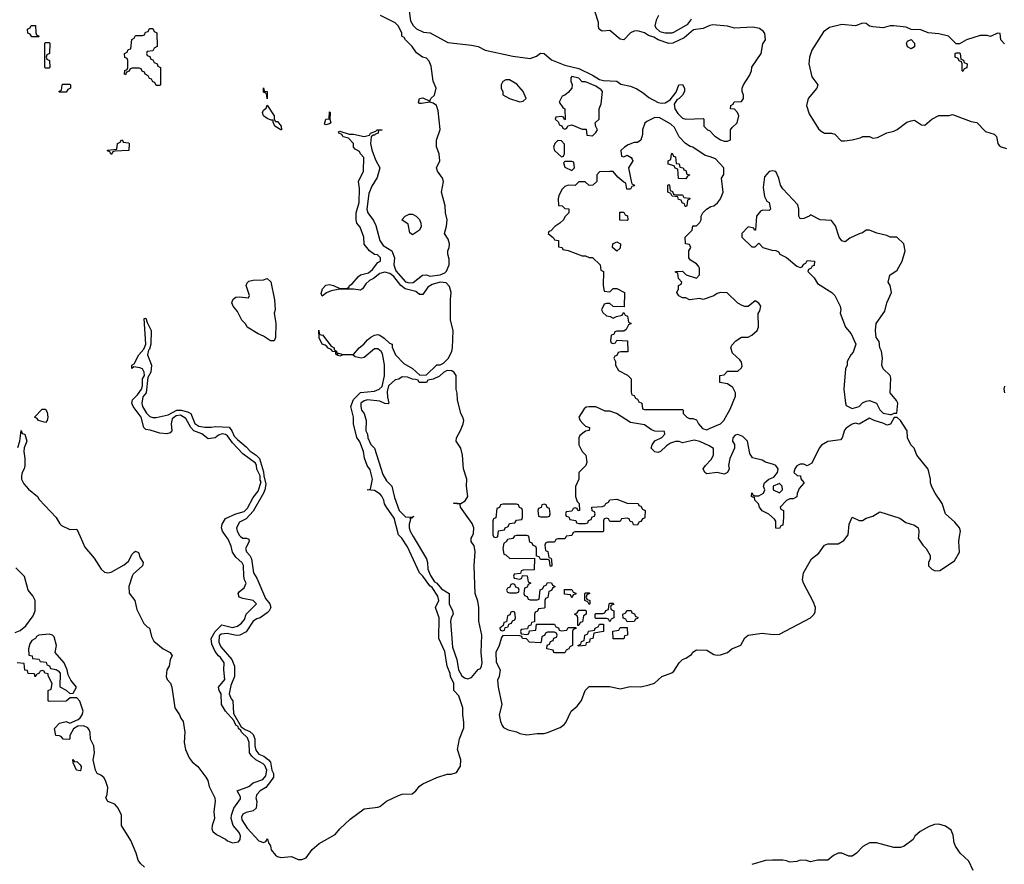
# Model space of a CAD drawing. Header units: inches. Extents: x 2808529 to 2951249, y 860290 to 1033701.
# Tile 82 of 153: x 2863541 to 2869229, y 1018106 to 1022986. Entities that reach past the tile are written whole.
import ezdxf

# ---------------------------------------------------------------- set-up
doc = ezdxf.new("R2010")
doc.units = ezdxf.units.IN
doc.header["$MEASUREMENT"] = 0
doc.layers.add('C8061', color=7, linetype='Continuous')
doc.layers.add('C8062', color=7, linetype='Continuous')

msp = doc.modelspace()

# ---------------------------------------------------------------- linework, layer by layer
at = {"layer": 'C8061', "color": 6}
for points in [[(2863889.1, 1020000), (2863917.5, 1019937.5), (2863970, 1019874.8), (2864010.4, 1019810.4), (2864030, 1019794), (2864050, 1019790.6), (2864070, 1019794), (2864144, 1019836), (2864170, 1019858), (2864190, 1019898), (2864202, 1019910), (2864210, 1019914.8), (2864226.4, 1019906.4), (2864237.1, 1019877.1), (2864253.4, 1019850), (2864250.8, 1019830), (2864197.1, 1019782.9), (2864190.3, 1019769.7), (2864170.4, 1019710), (2864172.7, 1019672.7), (2864206.8, 1019630), (2864217.1, 1019577.1), (2864257.5, 1019497.5), (2864277.1, 1019477.1), (2864290.5, 1019470), (2864302, 1019422), (2864314.9, 1019394.9), (2864370, 1019350.6), (2864410.8, 1019330), (2864420.7, 1019310), (2864410.4, 1019289.6), (2864404, 1019250), (2864390.7, 1019230), (2864386.8, 1019190), (2864393.2, 1019173.2), (2864412.4, 1019152.4), (2864419.1, 1019130), (2864436, 1019010), (2864464.7, 1018970), (2864470.8, 1018950.8), (2864484.7, 1018930), (2864494, 1018870), (2864490.5, 1018810), (2864498, 1018770), (2864520.3, 1018720.3), (2864538, 1018698), (2864570.3, 1018670.3), (2864616.3, 1018610), (2864626.8, 1018590), (2864635.9, 1018555.9), (2864667.3, 1018490), (2864670.7, 1018470), (2864662, 1018410), (2864666.8, 1018370), (2864653, 1018330), (2864650.6, 1018310), (2864655.9, 1018295.9), (2864677.1, 1018277.1), (2864730.3, 1018250.3), (2864740.9, 1018240.9), (2864770, 1018230.5), (2864805.2, 1018234.8), (2864814, 1018250), (2864817.2, 1018270), (2864809.2, 1018290), (2864774, 1018330), (2864762.7, 1018370), (2864763.7, 1018390), (2864777.2, 1018430), (2864816, 1018484), (2864815.5, 1018495.5), (2864798, 1018530), (2864864.1, 1018555.9), (2864890, 1018576.3), (2864944.8, 1018595.2), (2864963.2, 1018616.8), (2864969.3, 1018650), (2864957.5, 1018677.5), (2864947.2, 1018687.2), (2864904, 1018710), (2864881.2, 1018730), (2864869.2, 1018750), (2864867, 1018810), (2864856.2, 1018836.2), (2864821.2, 1018870), (2864818.6, 1018878.6), (2864805.2, 1018890), (2864802, 1018902), (2864790, 1018909), (2864777.2, 1018937.2), (2864729.4, 1018990), (2864706.6, 1019030), (2864703.7, 1019090), (2864693.2, 1019110), (2864689.2, 1019130), (2864725.6, 1019174.4), (2864719.3, 1019230), (2864721.2, 1019270), (2864701.5, 1019301.5), (2864689.3, 1019310), (2864670, 1019335.3), (2864650, 1019378), (2864647, 1019410), (2864670, 1019450.7), (2864709, 1019490), (2864770, 1019473), (2864798.7, 1019481.3), (2864821.6, 1019498.4), (2864839.7, 1019520.3), (2864850, 1019550.8), (2864908, 1019610), (2864889, 1019629), (2864830, 1019640.7), (2864809.4, 1019650), (2864803.7, 1019670), (2864810, 1019681), (2864837.2, 1019702.8), (2864849.2, 1019730), (2864839.3, 1019750), (2864836, 1019770), (2864832.7, 1019832.7), (2864826.8, 1019846.8), (2864790, 1019881.2), (2864770, 1019909), (2864762.9, 1019942.9), (2864744.8, 1019984.8), (2864734.2, 1020000)], [(2864816.8, 1020000), (2864830, 1019991), (2864850.7, 1019990.7), (2864863.6, 1019983.6), (2864866, 1019970), (2864846, 1019930), (2864850.6, 1019910.6), (2864870.7, 1019890), (2864880.7, 1019870), (2864890.6, 1019790), (2864910, 1019758), (2864961.6, 1019641.6), (2864986, 1019610), (2864990.7, 1019590), (2864981, 1019570), (2864970, 1019559), (2864930.8, 1019530), (2864910, 1019523.7), (2864890.4, 1019509.6), (2864850, 1019449.4), (2864812, 1019430), (2864792.5, 1019427.5), (2864738.9, 1019438.9), (2864705.2, 1019434.8), (2864693.7, 1019426.3), (2864690.4, 1019390), (2864703, 1019363), (2864766.8, 1019290), (2864782, 1019250), (2864782, 1019190), (2864760.9, 1019139.1), (2864750.6, 1019090), (2864761.6, 1019061.6), (2864771.3, 1019050), (2864776.3, 1018976.3), (2864820.7, 1018900.7), (2864844, 1018884), (2864870, 1018873.4), (2864890, 1018854.8), (2864899.1, 1018830), (2864899.1, 1018790), (2864905.2, 1018765.2), (2864922, 1018742), (2864950.8, 1018730), (2864978.8, 1018710), (2864990, 1018696), (2864998, 1018650), (2865006.8, 1018630), (2865006.8, 1018610), (2864990, 1018584), (2864962.8, 1018550), (2864930.4, 1018529.6), (2864910.5, 1018509.5), (2864904, 1018490), (2864910.5, 1018469.5), (2864906, 1018430), (2864890, 1018414), (2864850, 1018405.2), (2864830, 1018395.3), (2864822, 1018378), (2864823.5, 1018363.5), (2864854, 1018314), (2864921.4, 1018241.4), (2864950, 1018231.3), (2864962, 1018238), (2864972.7, 1018252.7), (2864978, 1018230), (2864990, 1018212), (2864993.4, 1018190), (2865018.5, 1018158.5), (2865030, 1018150.7), (2865050, 1018144.9), (2865110, 1018150.5), (2865150, 1018133), (2865170, 1018132.7), (2865195.9, 1018144.1), (2865230, 1018190.7), (2865270, 1018226.8), (2865362.9, 1018277.1), (2865389.3, 1018310), (2865450, 1018366.8), (2865530, 1018426.8), (2865610, 1018435.5), (2865620.9, 1018439.1), (2865659, 1018470), (2865730, 1018504), (2865750, 1018510.4), (2865807.3, 1018512.7), (2865829.7, 1018530.3), (2865850, 1018557.3), (2865870, 1018570.6), (2865950, 1018607.3), (2866010, 1018627.3), (2866032.5, 1018627.5), (2866063.7, 1018636.3), (2866087.2, 1018672.8), (2866089.5, 1018710), (2866069.6, 1018770), (2866082, 1018830), (2866105.8, 1018894.2), (2866107.5, 1018927.5), (2866100.9, 1018970), (2866100.9, 1019010), (2866078.4, 1019078.4), (2866049.2, 1019110), (2866049.5, 1019150), (2866029.6, 1019190), (2866027.5, 1019207.5), (2866009.5, 1019250), (2865996.2, 1019336.2), (2865962, 1019410), (2865963.7, 1019530), (2865942, 1019590), (2865961.2, 1019630), (2865955.5, 1019655.5), (2865924.5, 1019704.5), (2865910, 1019714), (2865869.3, 1019770), (2865849.5, 1019790), (2865780.9, 1019940.9), (2865749.3, 1019990), (2865739.4, 1020000)], [(2865814.8, 1020000), (2865890.7, 1019870), (2865896.3, 1019850), (2865898, 1019810), (2865913.7, 1019773.7), (2865937.5, 1019737.5), (2865950.6, 1019730), (2865978, 1019698), (2866021, 1019670), (2866022, 1019610), (2866040.7, 1019570), (2866044, 1019550), (2866033.4, 1019530), (2866030.4, 1019510), (2866040.4, 1019360.4), (2866066.8, 1019290), (2866076.3, 1019230), (2866094.9, 1019194.9), (2866110, 1019182.8), (2866130, 1019177.3), (2866150, 1019186), (2866190, 1019230.7), (2866202.7, 1019237.3), (2866209.5, 1019250.5), (2866212.7, 1019270), (2866207.3, 1019330), (2866209.6, 1019430), (2866192.7, 1019510), (2866192.3, 1019590), (2866187, 1019627), (2866172.7, 1019670), (2866166.6, 1019830), (2866172.5, 1019912.5), (2866166.3, 1019946.3), (2866149, 1019970), (2866149.5, 1019990), (2866154.2, 1020000)], [(2866277.3, 1020000), (2866278, 1019998), (2866290, 1019994), (2866302, 1019998), (2866302.3, 1020000)], [(2866396.9, 1020000), (2866390, 1019988), (2866358, 1019982), (2866352, 1019968), (2866338, 1019962), (2866332, 1019930), (2866338, 1019898), (2866350, 1019894), (2866372.7, 1019872.7), (2866514, 1019874), (2866512.7, 1019807.3), (2866450, 1019806), (2866438, 1019802), (2866434, 1019786), (2866398, 1019782), (2866394, 1019770), (2866398, 1019758), (2866430, 1019754), (2866442, 1019758), (2866446, 1019774), (2866472.7, 1019772.7), (2866478, 1019738), (2866494, 1019730), (2866478, 1019722), (2866472.7, 1019707.3), (2866458, 1019702), (2866454, 1019670), (2866458, 1019658), (2866472.7, 1019652.7), (2866478, 1019638), (2866490, 1019634), (2866530, 1019634), (2866542, 1019638), (2866548.4, 1019691.6), (2866562, 1019698), (2866570, 1019714), (2866582, 1019718), (2866590, 1019734), (2866612.7, 1019732.7), (2866618, 1019718), (2866634, 1019710), (2866618, 1019702), (2866612.7, 1019687.3), (2866598, 1019682), (2866592.7, 1019647.3), (2866578, 1019642), (2866574, 1019630), (2866574, 1019590), (2866570, 1019586), (2866538, 1019582), (2866532, 1019568), (2866518, 1019562), (2866514, 1019550), (2866514, 1019506), (2866498, 1019502), (2866492.7, 1019487.3), (2866478, 1019482), (2866474, 1019466), (2866438, 1019462), (2866434, 1019450), (2866438, 1019438), (2866470, 1019434), (2866482, 1019438), (2866486, 1019454), (2866522, 1019458), (2866526, 1019494), (2866630, 1019494), (2866638, 1019478), (2866652.7, 1019472.7), (2866658, 1019458), (2866670, 1019454), (2866702, 1019458), (2866710, 1019474), (2866754, 1019474), (2866752.7, 1019467.3), (2866738, 1019462), (2866734, 1019450), (2866734, 1019370), (2866718, 1019362), (2866714, 1019350), (2866698, 1019342), (2866690, 1019328), (2866632.7, 1019327.3), (2866626, 1019330), (2866622, 1019342), (2866586, 1019350), (2866587.3, 1019372.7), (2866602, 1019378), (2866607.3, 1019392.7), (2866622, 1019398), (2866627.3, 1019412.7), (2866642, 1019418), (2866646, 1019430), (2866642, 1019442), (2866630, 1019446), (2866590, 1019446), (2866578, 1019442), (2866572.7, 1019427.3), (2866558, 1019422), (2866554, 1019390), (2866550, 1019386), (2866486, 1019390), (2866468.4, 1019408.4), (2866446, 1019410), (2866442, 1019422), (2866430, 1019426), (2866332.7, 1019427.3), (2866323.6, 1019416.4), (2866310.6, 1019370), (2866290.6, 1019330), (2866292.7, 1019272.7), (2866316, 1019230), (2866310.8, 1019190.8), (2866302, 1019170), (2866304, 1019130), (2866326.8, 1019030), (2866310.6, 1018970), (2866318, 1018930), (2866327.7, 1018907.7), (2866336.3, 1018896.3), (2866363, 1018883), (2866410, 1018870.6), (2866430, 1018860.7), (2866470, 1018853.4), (2866530, 1018862), (2866570, 1018861.6), (2866590, 1018867.3), (2866663.9, 1018896.1), (2866686.3, 1018913.7), (2866695.6, 1018924.4), (2866727, 1018990), (2866760.7, 1019019.3), (2866787.2, 1019052.8), (2866806.6, 1019110), (2866830, 1019133), (2866950, 1019133.4), (2867010, 1019120.5), (2867067.2, 1019132.8), (2867130, 1019130.6), (2867177.6, 1019142.4), (2867207.2, 1019152.8), (2867249.7, 1019190.3), (2867307.8, 1019212.2), (2867319.1, 1019220.9), (2867349.7, 1019270.3), (2867369.3, 1019290), (2867390, 1019297.3), (2867422, 1019318), (2867430, 1019331), (2867450, 1019344), (2867510, 1019342), (2867550, 1019318.8), (2867570, 1019314), (2867590, 1019316.3), (2867629.6, 1019330.4), (2867655.3, 1019350), (2867707.3, 1019372.7), (2867730, 1019414.8), (2867750, 1019430.5), (2867830, 1019440.5), (2867892.8, 1019432.8), (2867930, 1019435.5), (2868109.7, 1019530.3), (2868129.7, 1019550.3), (2868136.2, 1019563.8), (2868138, 1019590), (2868124.7, 1019624.7), (2868069.4, 1019730.6), (2868062.9, 1019750), (2868069.7, 1019790), (2868116, 1019870), (2868157.2, 1019902.8), (2868189.3, 1019950), (2868210, 1019956.4), (2868270, 1019958), (2868302.5, 1019977.5), (2868319.1, 1020000)], [(2866697, 1020000), (2866690, 1019986), (2866650, 1019986), (2866638, 1019982), (2866630, 1019966), (2866590, 1019966), (2866578, 1019962), (2866574, 1019950), (2866578, 1019918), (2866592.7, 1019912.7), (2866598, 1019878), (2866610, 1019874), (2866612.7, 1019867.3), (2866614, 1019830), (2866610, 1019826), (2866606, 1019830), (2866602, 1019862), (2866590, 1019866), (2866550, 1019866), (2866542, 1019882), (2866526, 1019886), (2866526, 1019930), (2866522, 1019942), (2866507.3, 1019947.3), (2866502, 1019962), (2866487.3, 1019967.3), (2866482.3, 1020000)], [(2868732.5, 1020000), (2868731.3, 1019990), (2868758, 1019950), (2868778, 1019930), (2868801, 1019890), (2868801, 1019870), (2868791, 1019850), (2868791.1, 1019831.1), (2868810.7, 1019810.7), (2868830, 1019801), (2868856, 1019804), (2868940.7, 1019859.3), (2868969.4, 1019910), (2868966, 1019970), (2868971, 1020000)], [(2863515.3, 1019444.7), (2863543.1, 1019456.9), (2863576.6, 1019483.4), (2863619.3, 1019540.7), (2863629.3, 1019570), (2863629.3, 1019630), (2863617, 1019657), (2863589.2, 1019690), (2863569.4, 1019769.4), (2863518.9, 1019818.9)], [(2864261.2, 1018090), (2864239, 1018110), (2864225.2, 1018130), (2864214, 1018170), (2864183.3, 1018243.3), (2864129.6, 1018330), (2864129.3, 1018390), (2864109.3, 1018430), (2864090, 1018454), (2864049.5, 1018469.5), (2864039, 1018490), (2864046, 1018510), (2864049.3, 1018550), (2864037.2, 1018590), (2864027.2, 1018607.2), (2864010, 1018621.2), (2863988.7, 1018630), (2863979, 1018650), (2863965.2, 1018710), (2863972.7, 1018750), (2863969.5, 1018789.5), (2863949.5, 1018829.5), (2863947.2, 1018867.2), (2863942, 1018882), (2863934.2, 1018894.2), (2863910, 1018906.6), (2863876, 1018904), (2863851, 1018889), (2863831.3, 1018850), (2863831.3, 1018830), (2863827.3, 1018827.3), (2863791.6, 1018828.4), (2863782, 1018842), (2863770, 1018848.7), (2863749.3, 1018850), (2863742, 1018890), (2863770, 1018922), (2863810, 1018931.3), (2863830, 1018922), (2863878, 1018942), (2863890, 1018952), (2863902, 1018970), (2863908, 1018990), (2863888.9, 1019048.9), (2863870, 1019068), (2863850, 1019068), (2863832.7, 1019067.3), (2863810, 1019048.7), (2863710, 1019046), (2863706, 1019050), (2863706, 1019110), (2863722, 1019118), (2863728, 1019150), (2863706, 1019194), (2863706, 1019206), (2863686, 1019210), (2863682, 1019222), (2863670, 1019226), (2863658, 1019222), (2863654, 1019210), (2863638, 1019202), (2863630, 1019188), (2863626, 1019206), (2863590, 1019208.7), (2863586, 1019226), (2863570, 1019228), (2863566, 1019266), (2863526, 1019270)], [(2869050, 1018069.3), (2869023.6, 1018123.6), (2868973.2, 1018170), (2868947, 1018210), (2868939.5, 1018230), (2868934.5, 1018274.5), (2868922.5, 1018302.5), (2868890, 1018327), (2868850, 1018338), (2868825.2, 1018334.8), (2868795.8, 1018324.2), (2868743.8, 1018296.2), (2868712.5, 1018267.5), (2868702.8, 1018250), (2868650.6, 1018210), (2868630, 1018202.9), (2868590, 1018202), (2868490, 1018229.6), (2868450, 1018229.6), (2868412.3, 1018207.7), (2868376, 1018170), (2868350, 1018153.2), (2868330, 1018153.2), (2868290, 1018169.5), (2868270, 1018169.5), (2868242.8, 1018157.2), (2868210, 1018129.2), (2868150, 1018129.3), (2868110, 1018119.3), (2868087, 1018127), (2868050.5, 1018129.5), (2868030, 1018121.2), (2867990, 1018117.2), (2867970, 1018126.6), (2867950, 1018129.6), (2867890.5, 1018129.5), (2867850, 1018127), (2867770, 1018104.5)]]:
    msp.add_lwpolyline(points, dxfattribs=at)
for points in [[(2866390, 1019726), (2866378, 1019722), (2866372.7, 1019707.3), (2866358, 1019702), (2866354, 1019690), (2866358, 1019678), (2866370, 1019674), (2866410, 1019674), (2866422, 1019678), (2866426, 1019690), (2866422, 1019702), (2866407.3, 1019707.3), (2866402, 1019722)], [(2866730, 1019646), (2866722, 1019662), (2866687.3, 1019667.3), (2866687.3, 1019692.7), (2866730, 1019694), (2866738, 1019678), (2866752.7, 1019672.7), (2866752.7, 1019667.3), (2866738, 1019662)], [(2866830, 1019606), (2866822, 1019622), (2866806, 1019630), (2866806, 1019670), (2866810, 1019674), (2866830, 1019674), (2866834, 1019670), (2866818, 1019662), (2866814, 1019650), (2866818, 1019638), (2866834, 1019630), (2866834, 1019610)], [(2866950, 1019506), (2866942, 1019522), (2866930, 1019526), (2866870, 1019526), (2866866, 1019530), (2866866, 1019550), (2866870, 1019554), (2866910, 1019554), (2866922, 1019558), (2866927.3, 1019572.7), (2866942, 1019578), (2866946, 1019610), (2866950, 1019614), (2866970, 1019614), (2866972.7, 1019607.3), (2866958, 1019602), (2866954, 1019590), (2866958, 1019578), (2866974, 1019570), (2866974, 1019530), (2866958, 1019522)], [(2866390, 1019566), (2866378, 1019562), (2866372.7, 1019547.3), (2866358, 1019542), (2866354, 1019506), (2866338, 1019502), (2866334, 1019486), (2866314, 1019470), (2866318, 1019458), (2866330, 1019454), (2866342, 1019458), (2866346, 1019474), (2866362, 1019478), (2866366, 1019494), (2866382, 1019498), (2866387.3, 1019512.7), (2866402, 1019518), (2866406, 1019530), (2866402, 1019562)], [(2866766, 1019486), (2866766, 1019530), (2866762, 1019542), (2866746, 1019550), (2866762, 1019558), (2866770, 1019574), (2866810, 1019574), (2866814, 1019570), (2866814, 1019550), (2866798, 1019542), (2866792.7, 1019507.3), (2866778, 1019502), (2866770, 1019486)], [(2867050, 1019506), (2867042, 1019522), (2867027.3, 1019527.3), (2867026, 1019550), (2867042, 1019558), (2867047.3, 1019572.7), (2867072.7, 1019572.7), (2867078, 1019558), (2867092.7, 1019552.7), (2867098, 1019538), (2867112.7, 1019532.7), (2867110, 1019526), (2867098, 1019522), (2867090, 1019508)], [(2866770, 1019366), (2866766, 1019370), (2866782, 1019378), (2866787.3, 1019392.7), (2866802, 1019398), (2866806, 1019430), (2866822, 1019438), (2866827.3, 1019452.7), (2866862, 1019458), (2866866, 1019470), (2866882, 1019478), (2866890, 1019494), (2866912.7, 1019492.7), (2866914, 1019450), (2866858, 1019442), (2866852, 1019410), (2866834, 1019406), (2866832, 1019390), (2866814, 1019386), (2866810, 1019369)], [(2867030, 1019408), (2866969.1, 1019409.1), (2866967.3, 1019452.7), (2867002, 1019458), (2867010, 1019474), (2867050, 1019474), (2867051.3, 1019430), (2867034, 1019426)], [(2863710, 1019435.3), (2863650.9, 1019429.1), (2863638, 1019422), (2863631.3, 1019410), (2863610, 1019398), (2863599.8, 1019380.2), (2863591, 1019350), (2863594, 1019314), (2863612, 1019310), (2863614, 1019294), (2863650.9, 1019290.9), (2863654, 1019290), (2863658, 1019278), (2863692.7, 1019272.7), (2863698, 1019258), (2863712, 1019252), (2863718, 1019238), (2863751.6, 1019231.6), (2863763.6, 1019223.6), (2863774, 1019210), (2863772, 1019132), (2863810, 1019112), (2863830, 1019092), (2863850, 1019094), (2863868, 1019130), (2863835.3, 1019170), (2863820.4, 1019200.4), (2863815.3, 1019230), (2863798, 1019270), (2863746, 1019330), (2863754, 1019370), (2863739.5, 1019419.5), (2863730, 1019429)], [(2863858, 1018698), (2863870, 1018698.8), (2863890, 1018681), (2863896.3, 1018670), (2863894.8, 1018650), (2863890, 1018646.6), (2863869.6, 1018650), (2863848.7, 1018691.3), (2863848, 1018712)]]:
    msp.add_lwpolyline(points, close=True, dxfattribs=at)
at = {"layer": 'C8062', "color": 6}
for points in [[(2865739.4, 1020000), (2865729.5, 1020010), (2865704.7, 1020104.7), (2865659, 1020170), (2865649.2, 1020189.2), (2865645.2, 1020210), (2865632.3, 1020232.3), (2865624.1, 1020244.1), (2865590, 1020265.2), (2865549, 1020270), (2865567.3, 1020272.7), (2865579, 1020330), (2865564.7, 1020384.7), (2865548.7, 1020410), (2865532.9, 1020452.9), (2865526, 1020490), (2865506.3, 1020546.3), (2865489.1, 1020570.9), (2865469.2, 1020650), (2865469.3, 1020690), (2865454, 1020750), (2865470, 1020792), (2865510, 1020830.8), (2865590, 1020838.8), (2865618, 1020850), (2865634, 1020866), (2865648.7, 1020928.7), (2865649.1, 1020990.9), (2865636, 1021056), (2865629.4, 1021069.4), (2865610, 1021084), (2865590, 1021084), (2865530, 1021034), (2865514, 1021030), (2865478, 1021038), (2865467.3, 1021047.3), (2865410, 1021048.7), (2865390, 1021042), (2865371.3, 1021048.7), (2865367.3, 1021052.7), (2865367.3, 1021067.3), (2865350, 1021068.7), (2865340.4, 1021080.4), (2865318, 1021090), (2865316.4, 1021096.4), (2865304.7, 1021104.7), (2865289, 1021110), (2865270, 1021148), (2865268, 1021192), (2865271.1, 1021171.1), (2865283.6, 1021163.6), (2865290, 1021164.7), (2865339.6, 1021099.6), (2865358, 1021090), (2865358, 1021078), (2865371.3, 1021070), (2865374, 1021054), (2865382, 1021058), (2865410, 1021050.7), (2865468.9, 1021051.1), (2865502, 1021090), (2865529.5, 1021110.5), (2865550, 1021136), (2865570, 1021151), (2865590, 1021162.8), (2865610, 1021166), (2865622, 1021162), (2865646.4, 1021146.4), (2865676.9, 1021116.9), (2865692, 1021110), (2865692.7, 1021092.7), (2865712, 1021050), (2865759.6, 1020999.6), (2865810.9, 1020970.9), (2865852.7, 1020932.7), (2865890, 1020934), (2865950, 1020992), (2865970, 1020992), (2865990, 1021002), (2866018, 1021030), (2866038, 1021070), (2866042, 1021090), (2866044, 1021190), (2866028.7, 1021250), (2866029, 1021369), (2866033.2, 1021410), (2866023.2, 1021443.2), (2866005.2, 1021465.2), (2865970, 1021469.2), (2865923.5, 1021456.5), (2865899.1, 1021440.9), (2865870, 1021398), (2865850, 1021398), (2865830, 1021415.3), (2865768, 1021430), (2865742, 1021450), (2865701.2, 1021501.2), (2865678.6, 1021518.6), (2865650, 1021526), (2865621.1, 1021518.9), (2865584.7, 1021490), (2865562, 1021478), (2865541.1, 1021458.9), (2865521, 1021430), (2865510, 1021423.7), (2865470, 1021429.6), (2865390.9, 1021429.1), (2865340.5, 1021419.5), (2865313.2, 1021406.8), (2865287.3, 1021387.3), (2865283.1, 1021403.1), (2865290, 1021431.3), (2865310, 1021451), (2865330, 1021456), (2865354, 1021450), (2865390, 1021432), (2865427.3, 1021432.7), (2865442, 1021438), (2865446, 1021450), (2865461.2, 1021458.8), (2865497.2, 1021502.8), (2865510, 1021510.8), (2865556, 1021524), (2865578, 1021542), (2865610, 1021582), (2865626, 1021590), (2865626, 1021610), (2865608, 1021628), (2865590, 1021628.7), (2865562, 1021650), (2865530, 1021688.7), (2865529, 1021730), (2865506.8, 1021786.8), (2865489.2, 1021810), (2865484, 1021830), (2865484, 1021870), (2865501.2, 1021930), (2865503.7, 1022010), (2865497.2, 1022050), (2865527.3, 1022110), (2865529, 1022190), (2865509, 1022210), (2865503.1, 1022223.1), (2865478, 1022238), (2865469.2, 1022250), (2865468.7, 1022270), (2865440.2, 1022300.2), (2865410, 1022309.3), (2865402, 1022322), (2865384, 1022330), (2865383.1, 1022336.9), (2865390, 1022342), (2865444.7, 1022324.7), (2865470, 1022324.7), (2865530, 1022311), (2865562, 1022318), (2865568, 1022330), (2865598, 1022342), (2865606, 1022350), (2865634, 1022350), (2865612.7, 1022347.3), (2865611.3, 1022330), (2865595.3, 1022324.7), (2865590, 1022318), (2865582, 1022318), (2865571.3, 1022308.7), (2865566.8, 1022270), (2865574.6, 1022234.6), (2865595.9, 1022175.9), (2865622, 1022130), (2865605.4, 1022074.6), (2865576, 1022024), (2865558, 1021982), (2865546, 1021890), (2865551, 1021870), (2865585.4, 1021825.4), (2865597.3, 1021797.3), (2865621, 1021710), (2865641.1, 1021681.1), (2865690.8, 1021650), (2865706, 1021610), (2865702.8, 1021570), (2865714, 1021534), (2865770, 1021471.3), (2865790, 1021464.7), (2865813.6, 1021466.4), (2865868, 1021510), (2865890, 1021510.7), (2865910, 1021504.7), (2865970, 1021510.7), (2865997, 1021523), (2866007, 1021533), (2866022.7, 1021570), (2866022.7, 1021602.7), (2866014, 1021630), (2866014, 1021650), (2866022.7, 1021670), (2866023.7, 1021690), (2866017, 1021717), (2865994, 1021750), (2866007.3, 1021792.7), (2866009.5, 1021829.5), (2866000.9, 1021870), (2865999.3, 1021910), (2865977.2, 1021990), (2865989.2, 1022050), (2865984, 1022070), (2865955.3, 1022110), (2865949.2, 1022130), (2865968.7, 1022170), (2865964, 1022210), (2865949.3, 1022250.7), (2865949.2, 1022290), (2865969.3, 1022350.7), (2865958.4, 1022458.4), (2865949.4, 1022489.4), (2865930, 1022504), (2865910, 1022509.2), (2865861.2, 1022501.2), (2865850, 1022502), (2865845.2, 1022510), (2865850, 1022530.8), (2865870, 1022534), (2865910, 1022514), (2865915.3, 1022530), (2865937.2, 1022550), (2865946, 1022590), (2865929.2, 1022630), (2865918, 1022718), (2865906.3, 1022746.3), (2865890, 1022764), (2865868, 1022770), (2865833.6, 1022793.6), (2865808.7, 1022830), (2865769.3, 1022869.3), (2865762, 1022882), (2865748, 1022890), (2865748, 1022910), (2865728, 1022950), (2865710, 1022968), (2865626, 1023010)], [(2865790, 1023034), (2865798.5, 1022978.5), (2865813, 1022953), (2865833.4, 1022933.4), (2865874.4, 1022914.4), (2865912, 1022910), (2866013.4, 1022853.4), (2866150, 1022839.1), (2866190, 1022830.5), (2866230.4, 1022810.4), (2866390, 1022774), (2866490, 1022760.5), (2866525.8, 1022774.2), (2866550, 1022793), (2866570, 1022790.5), (2866612.8, 1022752.8), (2866690, 1022722.8), (2866770, 1022702.8), (2866850, 1022666), (2866890, 1022641), (2866914, 1022634), (2866990, 1022630.8), (2867014, 1022614), (2867070, 1022601), (2867106.4, 1022586.4), (2867143.5, 1022563.5), (2867175.9, 1022535.9), (2867230, 1022506.8), (2867250, 1022502.8), (2867270, 1022506), (2867298, 1022522), (2867334, 1022566), (2867348, 1022610), (2867370, 1022610.8), (2867382, 1022590), (2867381, 1022570), (2867370, 1022548.7), (2867351.3, 1022530), (2867336.9, 1022523.1), (2867322, 1022498), (2867324.7, 1022470), (2867343.4, 1022443.4), (2867370, 1022416), (2867390, 1022410.7), (2867490, 1022414), (2867494, 1022410), (2867494, 1022370), (2867514, 1022350), (2867526, 1022346), (2867555.3, 1022315.3), (2867590, 1022291.3), (2867610, 1022284.7), (2867630, 1022284.7), (2867648, 1022292), (2867648, 1022350), (2867656.4, 1022363.6), (2867686, 1022390), (2867695.3, 1022430), (2867688, 1022450), (2867670, 1022468), (2867648, 1022470), (2867648.7, 1022490), (2867662, 1022498), (2867668.4, 1022511.6), (2867710, 1022512), (2867722, 1022530), (2867722, 1022550), (2867715.3, 1022570), (2867715.3, 1022590), (2867722, 1022610), (2867756.5, 1022663.5), (2867769, 1022690), (2867770, 1022711.3), (2867824, 1022790), (2867833.6, 1022846.4), (2867849, 1022870), (2867845.6, 1022905.6), (2867837.5, 1022917.5), (2867815.1, 1022935.1), (2867776.9, 1022943.1), (2867670, 1022937.2), (2867630, 1022949), (2867544.5, 1022955.5), (2867527.5, 1022952.5), (2867490, 1022934), (2867433.7, 1022926.3), (2867379.8, 1022880.2), (2867314, 1022850), (2867290, 1022849), (2867230, 1022869.2), (2867204.1, 1022884.1), (2867173.6, 1022893.6), (2867150, 1022909), (2867110, 1022922), (2867090, 1022919), (2867070, 1022909), (2867030, 1022869.3), (2867010, 1022873.2), (2866950, 1022924), (2866910, 1022919), (2866902, 1022922), (2866888.7, 1022930), (2866884.7, 1022944.7), (2866884, 1022970), (2866866, 1023030)], [(2867230.7, 1023010), (2867218, 1022982), (2867210.8, 1022950), (2867217.3, 1022937.3), (2867238, 1022918), (2867270, 1022910.6), (2867310, 1022910.6), (2867324.5, 1022915.5), (2867401.2, 1022958.8), (2867418, 1022982), (2867422, 1022990)], [(2869230, 1022846), (2869208, 1022870), (2869206, 1022906), (2869190, 1022908), (2869150, 1022888.7), (2869130, 1022894), (2869090, 1022894), (2869010.9, 1022869.1), (2868970, 1022846), (2868950, 1022846), (2868908.9, 1022888.9), (2868906, 1022890), (2868850, 1022904), (2868790, 1022909.4), (2868746.8, 1022926.8), (2868690, 1022929.2), (2868662.7, 1022942.7), (2868590, 1022949.2), (2868570, 1022949.2), (2868530, 1022939), (2868470, 1022944), (2868450, 1022949), (2868430, 1022964), (2868410, 1022965.2), (2868370, 1022949.3), (2868290, 1022957.2), (2868219.8, 1022940.2), (2868184.9, 1022915.1), (2868117.3, 1022810), (2868102.8, 1022770), (2868098.8, 1022730), (2868116.3, 1022656.3), (2868150.8, 1022610), (2868146, 1022590), (2868096, 1022530), (2868086, 1022490), (2868102.5, 1022442.5), (2868155.2, 1022355.2), (2868170, 1022341), (2868190, 1022330.8), (2868230, 1022330.7), (2868250, 1022324.7), (2868286.4, 1022286.4), (2868305.4, 1022285.4), (2868350, 1022291), (2868397.2, 1022302.8), (2868411.1, 1022311.1), (2868450, 1022311), (2868470, 1022301), (2868495.5, 1022304.5), (2868550, 1022331), (2868590, 1022341), (2868610, 1022350.8), (2868666.8, 1022393.2), (2868690, 1022401), (2868710, 1022404.7), (2868750, 1022378), (2868770, 1022376), (2868810, 1022411.3), (2868850, 1022431.3), (2868910, 1022432), (2868930, 1022438), (2869038, 1022398), (2869070, 1022390.8), (2869120.5, 1022340.5), (2869170, 1022324.7), (2869184.7, 1022310), (2869191, 1022270), (2869198.8, 1022258.8), (2869210, 1022251), (2869242, 1022242)], [(2864734.2, 1020000), (2864713.2, 1020030), (2864706.6, 1020050), (2864710, 1020071.3), (2864730, 1020102.8), (2864788.7, 1020130), (2864836.6, 1020143.4), (2864857, 1020163), (2864890, 1020224.7), (2864917.5, 1020262.5), (2864935.3, 1020315.3), (2864930, 1020326), (2864929.4, 1020349.4), (2864910, 1020388), (2864909.5, 1020409.5), (2864903.2, 1020423.2), (2864830, 1020477.2), (2864770, 1020541.2), (2864742, 1020582), (2864730, 1020589.2), (2864710, 1020593.2), (2864690, 1020586), (2864670, 1020569.6), (2864630, 1020563.7), (2864592.5, 1020592.5), (2864546, 1020610), (2864529.4, 1020630), (2864500.9, 1020680.9), (2864470, 1020701.2), (2864444, 1020696), (2864421.1, 1020678.9), (2864415.5, 1020650), (2864419.1, 1020610), (2864410, 1020599.3), (2864390, 1020593.2), (2864350, 1020596), (2864294.8, 1020614.8), (2864270, 1020617.2), (2864257.2, 1020630), (2864242.7, 1020690), (2864196, 1020750), (2864189.4, 1020770), (2864192.7, 1020790), (2864222, 1020818), (2864243.7, 1020850), (2864249.5, 1020870), (2864249.6, 1020910), (2864261.2, 1020930), (2864259, 1020950), (2864249.3, 1020969.3), (2864235.1, 1020975.1), (2864201, 1020979), (2864188, 1020970), (2864189.2, 1020990), (2864202, 1020998), (2864229.4, 1021050), (2864257.5, 1021082.5), (2864269.4, 1021110), (2864260.4, 1021259.6), (2864270, 1021262), (2864276.8, 1021236.8), (2864301, 1021190), (2864299.1, 1021110), (2864290, 1021082), (2864284, 1021076), (2864279.1, 1021050), (2864302, 1020990), (2864299.1, 1020950), (2864281.1, 1020918.9), (2864270.4, 1020830), (2864252.8, 1020807.2), (2864246.8, 1020770), (2864250.6, 1020750), (2864272.3, 1020712.3), (2864292.7, 1020692.7), (2864310, 1020686.8), (2864330, 1020686.8), (2864397.5, 1020702.5), (2864448, 1020730), (2864474, 1020730), (2864510, 1020720.7), (2864530.3, 1020710.3), (2864553.2, 1020653.2), (2864576.3, 1020636.3), (2864610, 1020630.6), (2864649.3, 1020630.7), (2864670, 1020636), (2864750, 1020630.7), (2864766, 1020610), (2864779.8, 1020579.8), (2864799.3, 1020559.3), (2864850, 1020517.3), (2864872.3, 1020492.3), (2864906, 1020470), (2864926, 1020450), (2864950, 1020374), (2864950.6, 1020350.6), (2864962, 1020302), (2864957.3, 1020270), (2864950, 1020249.2), (2864890, 1020145.2), (2864850, 1020101.2), (2864810, 1020082), (2864794, 1020050), (2864797.3, 1020030), (2864810, 1020004.7), (2864816.8, 1020000)], [(2866154.2, 1020000), (2866162.5, 1020017.5), (2866163.6, 1020050), (2866155.3, 1020075.3), (2866088, 1020170), (2866086, 1020186), (2866046, 1020190), (2866050, 1020194), (2866090, 1020191), (2866114.8, 1020205.2), (2866129.3, 1020230.7), (2866121.2, 1020290), (2866124, 1020330), (2866104, 1020390), (2866099, 1020470), (2866089.2, 1020510), (2866062, 1020550), (2866064, 1020570), (2866087.3, 1020612.7), (2866102.7, 1020650), (2866106, 1020670), (2866101.2, 1020690), (2866089.2, 1020710), (2866069.1, 1020789.1), (2866068.4, 1020828.4), (2866062, 1020850), (2866062, 1020930), (2866050, 1020948), (2866036.4, 1020956.4), (2866010, 1020958), (2865990, 1020948), (2865966, 1020926), (2865930, 1020908), (2865898, 1020902), (2865890, 1020888.7), (2865848.9, 1020888.9), (2865842, 1020902), (2865827.3, 1020907.3), (2865810, 1020908), (2865780.4, 1020920.4), (2865750, 1020922), (2865730.7, 1020909.3), (2865710, 1020904), (2865670.6, 1020869.4), (2865662.8, 1020837.2), (2865664.7, 1020804.7), (2865674, 1020770), (2865670, 1020766), (2865650, 1020768), (2865622, 1020782), (2865550, 1020789.3), (2865530, 1020784), (2865511.3, 1020770), (2865510.7, 1020750), (2865516.3, 1020730), (2865530.7, 1020710), (2865542.8, 1020670), (2865541, 1020610), (2865550.8, 1020590.8), (2865551.3, 1020570), (2865570, 1020532), (2865591.3, 1020510), (2865638.5, 1020358.5), (2865660.4, 1020320.4), (2865690.6, 1020290), (2865705.2, 1020225.2), (2865733.4, 1020150), (2865770, 1020114), (2865808.7, 1020111.3), (2865818, 1020118), (2865806, 1020106), (2865794, 1020106), (2865798, 1020098), (2865790.5, 1020070), (2865790.5, 1020050), (2865797.3, 1020030), (2865814.8, 1020000)], [(2869230.9, 1020869.1), (2869226.8, 1020850), (2869230.8, 1020830)], [(2868971, 1020000), (2868976, 1020030), (2868969.4, 1020050), (2868943.3, 1020083.3), (2868889.4, 1020130), (2868869.3, 1020190), (2868828.7, 1020250), (2868810, 1020286), (2868802, 1020310), (2868802, 1020330), (2868789.1, 1020389.1), (2868724, 1020470), (2868709, 1020510), (2868689, 1020530), (2868669.2, 1020570), (2868668.7, 1020610), (2868629.1, 1020669.1), (2868610, 1020688), (2868592.7, 1020687.3), (2868570.6, 1020649.4), (2868550, 1020642), (2868532.9, 1020652.9), (2868478, 1020670), (2868450, 1020684), (2868390, 1020649), (2868370, 1020654), (2868350, 1020649), (2868315.3, 1020624.7), (2868306.4, 1020613.6), (2868292, 1020570), (2868282, 1020558), (2868210, 1020549.2), (2868173, 1020527), (2868158.8, 1020510), (2868116.9, 1020423.1), (2868090, 1020408), (2868070, 1020418), (2868050, 1020418), (2868030, 1020408), (2868018, 1020390), (2868014, 1020370), (2868032, 1020352), (2868052, 1020350), (2868052.7, 1020332.7), (2868071.6, 1020311.6), (2868071.6, 1020308.4), (2868043.6, 1020276.4), (2868032.7, 1020247.3), (2868031.1, 1020228.9), (2868010, 1020218), (2867990, 1020218), (2867970, 1020208), (2867934, 1020170), (2867938, 1020158), (2867954, 1020150), (2867954, 1020110), (2867950, 1020066), (2867938, 1020062), (2867930, 1020046), (2867910, 1020048), (2867908.4, 1020088.4), (2867900.4, 1020100.4), (2867869, 1020129), (2867830, 1020148.7), (2867814, 1020170), (2867808.9, 1020188.9), (2867788, 1020210), (2867786, 1020226), (2867774, 1020226), (2867768.9, 1020231.1), (2867770, 1020251.3), (2867778, 1020238), (2867790, 1020234), (2867810, 1020234), (2867838, 1020250), (2867846, 1020270), (2867838, 1020290), (2867844, 1020310), (2867868.7, 1020330), (2867897.2, 1020342.8), (2867919, 1020370), (2867922, 1020390), (2867909.2, 1020409.2), (2867895.5, 1020415.5), (2867850, 1020429.3), (2867830, 1020441.2), (2867774, 1020454), (2867759, 1020479), (2867745.2, 1020550), (2867718.4, 1020578.4), (2867690, 1020589.2), (2867674.8, 1020585.2), (2867661, 1020570), (2867658.8, 1020550), (2867670.4, 1020530.4), (2867670.7, 1020510), (2867642.8, 1020450), (2867636, 1020410), (2867638.8, 1020390), (2867630.7, 1020369.3), (2867610, 1020359), (2867570, 1020368.7), (2867510, 1020362), (2867498, 1020370), (2867489, 1020390), (2867502, 1020410), (2867535.5, 1020444.5), (2867548.7, 1020470), (2867548, 1020508), (2867523.1, 1020523.1), (2867470, 1020549.2), (2867436.5, 1020556.5), (2867370, 1020541.2), (2867350, 1020549.2), (2867330, 1020549.3), (2867301.1, 1020538.9), (2867276.8, 1020523.2), (2867242, 1020490), (2867230, 1020485.2), (2867210, 1020489.2), (2867188.7, 1020510), (2867195.3, 1020530), (2867210, 1020552), (2867250, 1020572), (2867268, 1020590), (2867266, 1020606), (2867210, 1020608), (2867190, 1020615.3), (2867150, 1020644), (2867070, 1020659), (2866988, 1020710), (2866950, 1020724), (2866923.1, 1020723.1), (2866870, 1020749), (2866830, 1020749.3), (2866814, 1020746), (2866802.5, 1020737.5), (2866771, 1020690), (2866778, 1020670), (2866793.4, 1020653.4), (2866810, 1020638), (2866832, 1020630), (2866831.6, 1020611.6), (2866810, 1020609), (2866777.3, 1020582.7), (2866770.7, 1020569.3), (2866770.8, 1020530), (2866790.7, 1020490.7), (2866810.8, 1020470), (2866818, 1020430), (2866812, 1020410), (2866771.3, 1020370), (2866771.3, 1020330), (2866751.1, 1020288.9), (2866751, 1020231), (2866762, 1020202), (2866772, 1020190), (2866774, 1020150), (2866767.3, 1020147.3), (2866762, 1020162), (2866750, 1020166), (2866738, 1020162), (2866730, 1020146), (2866698, 1020142), (2866694, 1020130), (2866698, 1020118), (2866712.7, 1020112.7), (2866718, 1020098), (2866752.7, 1020092.7), (2866758, 1020078), (2866770, 1020074), (2866810, 1020074), (2866822, 1020078), (2866827.3, 1020092.7), (2866842, 1020098), (2866847.3, 1020112.7), (2866862, 1020118), (2866866, 1020130), (2866862, 1020142), (2866847.3, 1020147.3), (2866846, 1020170), (2866907.3, 1020172.7), (2866922, 1020178), (2866926, 1020190), (2866942, 1020198), (2866950, 1020210.8), (2866990, 1020216), (2867050, 1020192), (2867114, 1020190), (2867118, 1020178), (2867130, 1020174), (2867138, 1020158), (2867154, 1020150), (2867151.6, 1020111.6), (2867150, 1020106), (2867138, 1020102), (2867130, 1020086), (2867118, 1020082), (2867110, 1020066), (2867087.3, 1020067.3), (2867082, 1020082), (2867067.3, 1020087.3), (2867062, 1020102), (2867050, 1020106), (2867018, 1020102), (2867010, 1020086), (2866950, 1020086), (2866942, 1020102), (2866930, 1020106), (2866918, 1020102), (2866914, 1020090), (2866914, 1020030), (2866910, 1020026), (2866750, 1020026), (2866738, 1020022), (2866730, 1020006), (2866698, 1020002), (2866697, 1020000)], [(2863530, 1020514), (2863541.2, 1020550), (2863550, 1020612), (2863554, 1020594), (2863571, 1020590), (2863581, 1020550), (2863567.1, 1020512.9), (2863564, 1020490), (2863570.7, 1020450), (2863570.7, 1020410), (2863566, 1020390), (2863554, 1020370), (2863550.5, 1020350), (2863550.6, 1020330), (2863563.8, 1020303.8), (2863592.2, 1020272.2), (2863642.8, 1020230), (2863653, 1020213), (2863750.6, 1020110), (2863772.7, 1020072.7), (2863783, 1020063), (2863830, 1020040.7), (2863870, 1020042), (2863889.1, 1020000)], [(2866302.3, 1020000), (2866307.3, 1020032.7), (2866342, 1020038), (2866346, 1020050), (2866362, 1020058), (2866370, 1020074), (2866402, 1020078), (2866410, 1020094), (2866442, 1020098), (2866446, 1020110), (2866446, 1020150), (2866442, 1020162), (2866428, 1020168), (2866422, 1020182), (2866410, 1020186), (2866332.7, 1020187.3), (2866318, 1020182), (2866312, 1020168), (2866298, 1020162), (2866291.6, 1020108.4), (2866278, 1020102), (2866274, 1020090), (2866274, 1020010), (2866277.3, 1020000)], [(2868319.1, 1020000), (2868326.6, 1020010), (2868332.7, 1020070), (2868350, 1020112), (2868390, 1020092), (2868410, 1020091.3), (2868430, 1020104.7), (2868470, 1020118), (2868510, 1020142), (2868625.4, 1020105.4), (2868660.7, 1020080.7), (2868710, 1020066), (2868731, 1020050), (2868736, 1020030), (2868732.5, 1020000)], [(2866482.3, 1020000), (2866482, 1020002), (2866470, 1020006), (2866410, 1020006), (2866398, 1020002), (2866396.9, 1020000)]]:
    msp.add_lwpolyline(points, dxfattribs=at)
for points in [[(2863610, 1022886), (2863602, 1022902), (2863587.3, 1022907.3), (2863586, 1022930), (2863602, 1022938), (2863607.3, 1022952.7), (2863632.7, 1022952.7), (2863634, 1022910), (2863638, 1022898), (2863654, 1022890), (2863650, 1022886)], [(2864330, 1022606), (2864322, 1022622), (2864310, 1022626), (2864302, 1022642), (2864290, 1022646), (2864282, 1022662), (2864266, 1022670), (2864262, 1022682), (2864247.3, 1022687.3), (2864242, 1022702), (2864230, 1022706), (2864190, 1022706), (2864178, 1022702), (2864172.7, 1022687.3), (2864158, 1022682), (2864152.7, 1022667.3), (2864146, 1022670), (2864147.3, 1022692.7), (2864162, 1022698), (2864166, 1022710), (2864166, 1022750), (2864162, 1022762), (2864147.3, 1022767.3), (2864146, 1022790), (2864162, 1022798), (2864167.3, 1022812.7), (2864182, 1022818), (2864188.4, 1022871.6), (2864202, 1022878), (2864210, 1022894), (2864250, 1022894), (2864262, 1022898), (2864267.3, 1022912.7), (2864282, 1022918), (2864290, 1022934), (2864310, 1022934), (2864318, 1022918), (2864332, 1022910), (2864334, 1022830), (2864318, 1022822), (2864310, 1022806), (2864278, 1022802), (2864274, 1022790), (2864278, 1022778), (2864292.7, 1022772.7), (2864298, 1022758), (2864310, 1022754), (2864318, 1022738), (2864334, 1022730), (2864338, 1022718), (2864354, 1022710), (2864354, 1022610), (2864350, 1022606)], [(2863690, 1022706), (2863686, 1022710), (2863686, 1022850), (2863690, 1022854), (2863710, 1022854), (2863714, 1022850), (2863712, 1022790), (2863698, 1022782), (2863694, 1022770), (2863698, 1022758), (2863712, 1022750), (2863714, 1022710), (2863710, 1022706)], [(2868690, 1022818), (2868669.3, 1022829.3), (2868664, 1022850), (2868670, 1022862), (2868690.5, 1022870.5), (2868710.3, 1022850.3), (2868710, 1022828)], [(2868990, 1022686), (2868986, 1022690), (2868986, 1022730), (2868982, 1022742), (2868967.3, 1022747.3), (2868962, 1022762), (2868946, 1022770), (2868946, 1022790), (2868950, 1022794), (2868970, 1022794), (2868974, 1022790), (2868978, 1022758), (2868992.7, 1022752.7), (2868998, 1022738), (2869014, 1022730), (2869012.7, 1022707.3), (2868998, 1022702)], [(2866730, 1022658), (2866724.7, 1022650), (2866724.7, 1022630), (2866732, 1022610), (2866731, 1022590), (2866710, 1022564), (2866690.5, 1022549.5), (2866675.3, 1022544.7), (2866658, 1022510), (2866678, 1022478), (2866690.8, 1022470), (2866692, 1022408), (2866687.3, 1022407.3), (2866682, 1022422), (2866670, 1022426), (2866638, 1022422), (2866634, 1022410), (2866652.7, 1022392.7), (2866658, 1022378), (2866672.7, 1022372.7), (2866678, 1022358), (2866690, 1022354), (2866702, 1022358), (2866707.3, 1022372.7), (2866730, 1022378), (2866790, 1022354), (2866814, 1022354), (2866818, 1022318), (2866850, 1022314), (2866870, 1022334), (2866878, 1022350), (2866868.4, 1022368.4), (2866866, 1022390), (2866888.4, 1022411.6), (2866889.2, 1022470), (2866900.4, 1022499.6), (2866908, 1022570), (2866900.4, 1022580.4), (2866870, 1022602), (2866810, 1022626), (2866790, 1022626), (2866770, 1022648)], [(2863770, 1022566), (2863766, 1022570), (2863782, 1022578), (2863786, 1022610), (2863790, 1022614), (2863830, 1022614), (2863834, 1022610), (2863834, 1022590), (2863818, 1022582), (2863810, 1022566)], [(2864970, 1022528), (2864968.7, 1022548.7), (2864962, 1022562), (2864950, 1022566), (2864950, 1022592), (2864952.7, 1022572.7), (2864970.7, 1022570)], [(2866370, 1022639), (2866350, 1022638), (2866331.3, 1022628.7), (2866322, 1022610), (2866322, 1022590), (2866331.6, 1022568.4), (2866331.6, 1022551.6), (2866370.9, 1022530.9), (2866430, 1022511.3), (2866450, 1022514), (2866466, 1022530), (2866448.7, 1022570), (2866412.9, 1022612.9)], [(2865018, 1022398), (2865030, 1022398), (2865050.8, 1022370), (2865054, 1022350), (2865050, 1022349.2), (2865015.3, 1022370), (2865006, 1022394), (2865006, 1022406), (2864994, 1022406), (2864970, 1022415.3), (2864948.7, 1022430), (2864944, 1022450), (2864950, 1022462), (2864965.2, 1022474.8), (2864970, 1022492), (2865010.5, 1022430.5), (2865011, 1022411)], [(2865310, 1022378), (2865302, 1022382), (2865310, 1022411), (2865328, 1022412), (2865330, 1022454), (2865334, 1022450), (2865332, 1022410), (2865338, 1022390), (2865330, 1022384)], [(2867210, 1022421.2), (2867163.4, 1022396.6), (2867153.2, 1022386.8), (2867138.8, 1022350), (2867138, 1022322), (2867130, 1022288.7), (2867110, 1022275.3), (2867090, 1022275.3), (2867056.9, 1022263.1), (2867034, 1022250), (2867014, 1022230), (2867018, 1022198), (2867030, 1022194), (2867050, 1022202), (2867074, 1022190), (2867079.6, 1022179.6), (2867082, 1022170), (2867058, 1022130), (2867072.7, 1022052.7), (2867078, 1022038), (2867092, 1022030), (2867090, 1022026), (2867078, 1022022), (2867070, 1022006), (2867047.3, 1022007.3), (2867042, 1022042), (2867030, 1022046), (2866996.4, 1022076.4), (2866970, 1022108), (2866950, 1022108.7), (2866890, 1022106), (2866874, 1022090), (2866874, 1022050), (2866851.3, 1022028.7), (2866830, 1022028), (2866808.4, 1022048.4), (2866771.6, 1022048.4), (2866750, 1022028), (2866710, 1022028.7), (2866690, 1022022), (2866674.4, 1022005.6), (2866656, 1021970), (2866651.3, 1021950), (2866652.7, 1021912.7), (2866674, 1021910), (2866690, 1021894), (2866712.7, 1021892.7), (2866714, 1021870), (2866690, 1021846), (2866682, 1021830), (2866662, 1021810), (2866632, 1021790), (2866610, 1021766), (2866598, 1021762), (2866594, 1021750), (2866624.7, 1021724.7), (2866630, 1021714), (2866654, 1021710), (2866654, 1021674), (2866674, 1021670), (2866678, 1021658), (2866710, 1021652), (2866790, 1021622), (2866810, 1021622), (2866830, 1021612), (2866850, 1021611.3), (2866894, 1021570), (2866898, 1021538), (2866914, 1021530), (2866912, 1021450), (2866918, 1021418), (2866950, 1021414), (2866968.4, 1021431.6), (2866990, 1021432), (2867034, 1021410), (2867032.7, 1021327.3), (2866970, 1021328), (2866950, 1021346), (2866930, 1021346), (2866918, 1021342), (2866902, 1021310), (2866910, 1021294), (2866930, 1021274), (2866951.6, 1021271.6), (2866970, 1021262), (2866988.4, 1021271.6), (2867022, 1021278), (2867030, 1021294), (2867038, 1021278), (2867052.7, 1021272.7), (2867058, 1021238), (2867074, 1021230), (2867058, 1021222), (2867043.6, 1021196.4), (2867030, 1021186), (2866990, 1021186), (2866978, 1021182), (2866972.7, 1021167.3), (2866958, 1021162), (2866954, 1021130), (2866958, 1021118), (2866970, 1021114), (2866982, 1021118), (2866990, 1021134), (2867052, 1021130), (2867054, 1021066), (2867012.7, 1021067.3), (2866998, 1021062), (2866990, 1021046), (2866978, 1021042), (2866974, 1021030), (2866982, 1021010), (2866982, 1020990), (2866999.6, 1020959.6), (2867051.6, 1020931.6), (2867074, 1020910), (2867072.7, 1020832.7), (2867078, 1020818), (2867090, 1020814), (2867098, 1020798), (2867110, 1020794), (2867118, 1020778), (2867134, 1020770), (2867138, 1020738), (2867150, 1020734), (2867370, 1020734), (2867374, 1020730), (2867374, 1020710), (2867394, 1020690), (2867410, 1020682), (2867430, 1020682), (2867450, 1020674), (2867462, 1020650), (2867484.5, 1020624.5), (2867510, 1020616), (2867530, 1020624.7), (2867590, 1020651.3), (2867608.7, 1020670), (2867644.7, 1020735.3), (2867675.3, 1020810), (2867675.3, 1020830), (2867660.2, 1020860.2), (2867630, 1020882), (2867586, 1020890), (2867586, 1020930), (2867610, 1020934), (2867630, 1020954), (2867690, 1020954), (2867710, 1020974), (2867714.6, 1020985.4), (2867710, 1021006), (2867700.4, 1021020.4), (2867658, 1021058), (2867649.2, 1021090), (2867654.6, 1021105.4), (2867678, 1021130), (2867710, 1021151), (2867750, 1021152), (2867770, 1021162), (2867802, 1021190), (2867809.2, 1021210), (2867807.3, 1021287.3), (2867816.4, 1021303.6), (2867822, 1021330), (2867810, 1021348), (2867790, 1021362), (2867750, 1021328), (2867730, 1021328), (2867713.6, 1021333.6), (2867690, 1021348.7), (2867628.4, 1021408.4), (2867590, 1021409), (2867570, 1021404), (2867550.5, 1021389.5), (2867490, 1021369.4), (2867470, 1021374), (2867410, 1021368), (2867390, 1021378), (2867370, 1021378), (2867348, 1021390), (2867338, 1021410), (2867346, 1021430), (2867346, 1021450), (2867362, 1021458), (2867366, 1021470), (2867346, 1021490), (2867342, 1021522), (2867330, 1021526), (2867328.7, 1021531.3), (2867370, 1021532), (2867391.1, 1021511.1), (2867450, 1021492), (2867468.7, 1021511.3), (2867469, 1021550), (2867462, 1021562), (2867450, 1021575.3), (2867416.4, 1021596.4), (2867406, 1021610), (2867406, 1021650), (2867418, 1021670), (2867410, 1021686), (2867388, 1021690), (2867386, 1021730), (2867426, 1021770), (2867430, 1021794), (2867450, 1021794), (2867470, 1021814), (2867478, 1021830), (2867478, 1021850), (2867488, 1021870), (2867509.2, 1021890.8), (2867533.6, 1021906.4), (2867550, 1021911), (2867572.3, 1021927.7), (2867589.3, 1021950), (2867605.2, 1021990), (2867595.3, 1022070), (2867609.2, 1022090.8), (2867609.2, 1022130), (2867560.9, 1022180.9), (2867530, 1022194), (2867500.2, 1022200.2), (2867430, 1022249), (2867413.6, 1022253.6), (2867388, 1022270), (2867350, 1022308), (2867323.2, 1022363.2), (2867301.5, 1022381.5), (2867239.5, 1022419.5)], [(2864070, 1022206), (2864062, 1022222), (2864047.3, 1022227.3), (2864047.3, 1022232.7), (2864102, 1022238), (2864106, 1022270), (2864122, 1022278), (2864128, 1022292), (2864134, 1022290), (2864138, 1022278), (2864170, 1022274), (2864174, 1022270), (2864170.9, 1022229.1), (2864090, 1022226), (2864078, 1022222)], [(2866650, 1022288), (2866632, 1022270), (2866624.7, 1022250), (2866631.3, 1022230), (2866670, 1022194), (2866682, 1022198), (2866687.3, 1022212.7), (2866687.3, 1022267.3), (2866670, 1022286)], [(2867390, 1022066), (2867347.3, 1022067.3), (2867342, 1022122), (2867328, 1022128), (2867322, 1022142), (2867288, 1022150), (2867288, 1022170), (2867302, 1022178), (2867306, 1022210), (2867310, 1022214), (2867318, 1022198), (2867330, 1022194), (2867334, 1022154), (2867350, 1022152), (2867354, 1022134), (2867374, 1022130), (2867378, 1022118), (2867390, 1022114), (2867394, 1022094), (2867411.3, 1022090), (2867398, 1022082)], [(2866730, 1022166), (2866690, 1022166), (2866682, 1022158), (2866690, 1022134), (2866730, 1022114), (2866746, 1022130), (2866742, 1022162)], [(2867890, 1022113.2), (2867870, 1022109.2), (2867843, 1022077), (2867835.3, 1022015.3), (2867843.6, 1021963.6), (2867858, 1021938), (2867871, 1021930), (2867878, 1021890), (2867870, 1021884), (2867834.4, 1021885.6), (2867820.5, 1021879.5), (2867797.3, 1021850), (2867791.3, 1021768.7), (2867786, 1021770), (2867782, 1021782), (2867750, 1021788), (2867712, 1021750), (2867712, 1021730), (2867770, 1021674), (2867790, 1021674), (2867810, 1021694), (2867834, 1021670), (2867886, 1021654), (2867910, 1021652), (2867923.6, 1021643.6), (2867932, 1021630), (2867970.8, 1021610.8), (2868030, 1021562), (2868050, 1021554), (2868062, 1021558), (2868070, 1021574), (2868082, 1021578), (2868090, 1021594), (2868132, 1021590), (2868130, 1021566), (2868118, 1021562), (2868114, 1021550), (2868098, 1021542), (2868094, 1021530), (2868130, 1021494), (2868150, 1021462), (2868232, 1021410), (2868250, 1021392), (2868281, 1021330), (2868284.7, 1021310), (2868281, 1021290), (2868311.3, 1021210), (2868344.7, 1021170), (2868371.1, 1021111.1), (2868356, 1021064), (2868342, 1021050), (2868322, 1021010), (2868322, 1020990), (2868311.3, 1020968.7), (2868302.8, 1020850), (2868311, 1020770), (2868316, 1020756), (2868350, 1020738.8), (2868390, 1020751.3), (2868410, 1020772), (2868430, 1020782), (2868450, 1020784.7), (2868490.8, 1020770.8), (2868510.7, 1020730.7), (2868530, 1020711.3), (2868570, 1020704.7), (2868576.4, 1020703.6), (2868592, 1020712), (2868608, 1020712), (2868613.2, 1020770), (2868606, 1020786), (2868569, 1020830), (2868573.6, 1020913.6), (2868569, 1020930), (2868530, 1020968.7), (2868521.2, 1020990), (2868525.2, 1021030), (2868519, 1021070), (2868509.2, 1021090), (2868505.6, 1021125.6), (2868489.2, 1021150), (2868484, 1021190), (2868489.3, 1021230), (2868538.9, 1021301.1), (2868549.4, 1021350.6), (2868577.2, 1021410), (2868569.1, 1021449.1), (2868558, 1021470), (2868568, 1021510), (2868610, 1021538), (2868639, 1021590), (2868655.3, 1021650), (2868648, 1021690), (2868608.7, 1021728.7), (2868569.3, 1021729.3), (2868550, 1021739), (2868492.9, 1021752.9), (2868450, 1021769.2), (2868430, 1021769), (2868410, 1021754), (2868390, 1021749.2), (2868337.3, 1021722.7), (2868310, 1021702), (2868290, 1021708.7), (2868275.3, 1021730), (2868254.5, 1021794.5), (2868230, 1021825.2), (2868166, 1021830), (2868110, 1021858), (2868102, 1021850), (2868070, 1021837.2), (2868050, 1021835.3), (2868041.2, 1021850), (2868042.7, 1021890), (2868036, 1021916), (2867949.3, 1022009.3), (2867935.3, 1022030), (2867926, 1022070), (2867910, 1022108)], [(2867330, 1021974), (2867370, 1021974), (2867378, 1021958), (2867410, 1021954), (2867414, 1021950), (2867398, 1021942), (2867394, 1021910), (2867390, 1021906), (2867386, 1021906), (2867382, 1021922), (2867367.3, 1021927.3), (2867362, 1021942), (2867347.3, 1021947.3), (2867342, 1021962), (2867310, 1021966), (2867302, 1021982), (2867286, 1021990), (2867286, 1022030), (2867290, 1022034), (2867294, 1022030), (2867298, 1021998), (2867312.7, 1021992.7), (2867318, 1021978)], [(2865810, 1021742), (2865794.6, 1021754.6), (2865784.7, 1021804.7), (2865748, 1021830), (2865768, 1021850), (2865790, 1021862), (2865810, 1021862), (2865831.3, 1021850), (2865850, 1021831.3), (2865858.8, 1021810), (2865861, 1021790), (2865850.8, 1021770)], [(2867050, 1021826), (2867007.3, 1021827.3), (2867007.3, 1021872.7), (2867030, 1021874), (2867038, 1021858), (2867052.7, 1021852.7), (2867054, 1021830)], [(2866990, 1021648), (2866966, 1021670), (2866968, 1021690), (2866990, 1021702), (2867011.3, 1021690), (2867010, 1021666)], [(2865010, 1021129.5), (2864989, 1021130), (2864950, 1021157.2), (2864919, 1021170), (2864855.3, 1021210), (2864847, 1021227), (2864823.7, 1021250), (2864799.6, 1021299.6), (2864773.2, 1021330), (2864766.6, 1021350), (2864770, 1021362), (2864773.2, 1021370), (2864790, 1021382), (2864810, 1021384), (2864862, 1021378), (2864868, 1021392), (2864849.2, 1021450.8), (2864854.6, 1021465.4), (2864865.2, 1021474.8), (2864890, 1021481), (2864950, 1021482.8), (2864970, 1021491), (2864990.6, 1021470.6), (2865013.2, 1021366.8), (2865016, 1021310), (2865011, 1021290), (2865020.7, 1021230), (2865018.8, 1021150)], [(2863690, 1020659), (2863650, 1020669.4), (2863641.2, 1020681.2), (2863626, 1020690), (2863670, 1020734.8), (2863690, 1020734.8), (2863698.5, 1020718.5), (2863704, 1020690), (2863698.8, 1020670)], [(2867930, 1020306), (2867894, 1020290), (2867894, 1020270), (2867930, 1020252), (2867948, 1020270), (2867946, 1020290)], [(2866570, 1020186), (2866558, 1020182), (2866552.7, 1020167.3), (2866538, 1020162), (2866534, 1020150), (2866538, 1020118), (2866550, 1020114), (2866590, 1020114), (2866602, 1020118), (2866606, 1020130), (2866602, 1020162), (2866587.3, 1020167.3), (2866582, 1020182)]]:
    msp.add_lwpolyline(points, close=True, dxfattribs=at)

doc.saveas('drawing.dxf')
